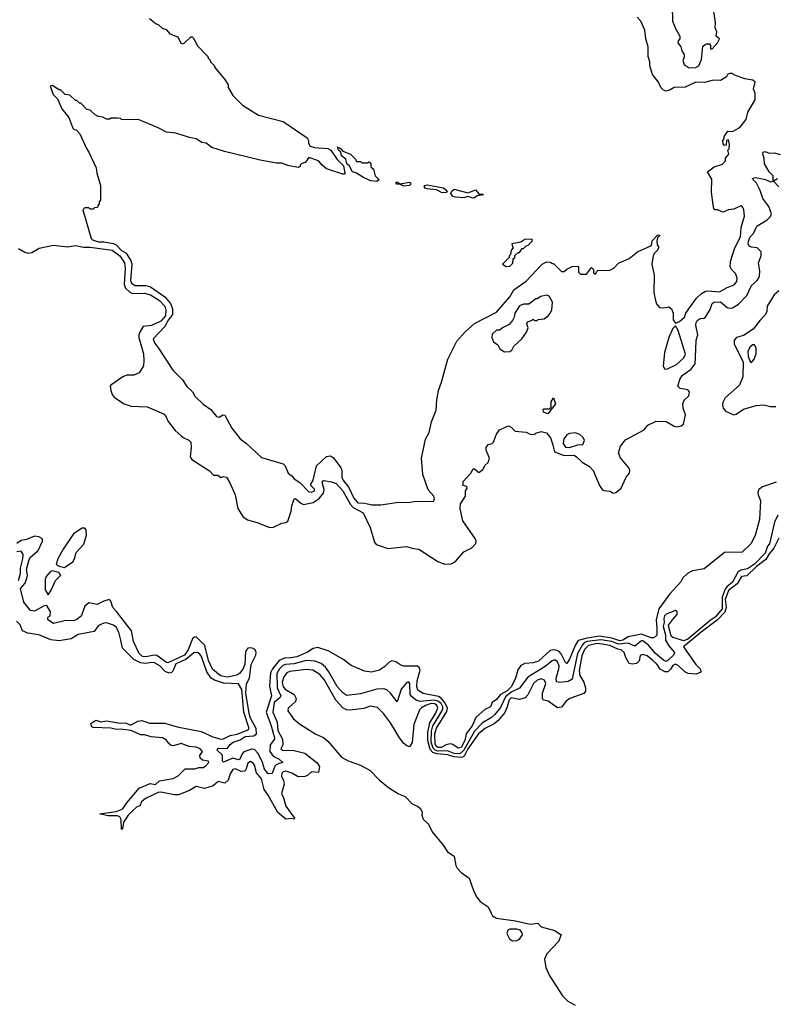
# Model space of a CAD drawing. Extents: x 2673034 to 2765626, y 830478 to 954748.
# Tile 91 of 126: x 2680675 to 2686239, y 906453 to 913706. Entities that reach past the tile are written whole.
import ezdxf

# ---------------------------------------------------------------- set-up
doc = ezdxf.new("R2010")
doc.units = 0

msp = doc.modelspace()

# ---------------------------------------------------------------- linework, layer by layer
at = {"layer": '0CON05XD'}
for points in [[(2685478.8, 913805), (2685483.3, 913695), (2685506.4, 913636.4), (2685536.7, 913585), (2685537.5, 913565), (2685525, 913550), (2685522.5, 913535), (2685542.5, 913505), (2685550, 913475), (2685569.3, 913449.3), (2685569.3, 913430.7), (2685557.5, 913405), (2685567.5, 913375), (2685605, 913350), (2685654.1, 913354.1), (2685675.6, 913365), (2685695, 913412.5), (2685705, 913510), (2685733, 913527), (2685755, 913527.5), (2685762.5, 913515), (2685761.7, 913491.7), (2685775, 913490), (2685812.5, 913535), (2685827.5, 913565), (2685803.6, 913583.6), (2685810, 913615), (2685797.5, 913645), (2685800, 913685), (2685780, 913815)], [(2682649.5, 912630.5), (2682605, 912648), (2682565, 912649.2), (2682445, 912670), (2682182.5, 912735), (2682090, 912765), (2682047, 912797), (2682015, 912800), (2681975, 912827.5), (2681925, 912837.5), (2681825, 912870), (2681755, 912876.2), (2681695, 912910), (2681555, 912966.7), (2681425, 912970), (2681417, 912977), (2681395, 912980), (2681345, 912980), (2681337, 912973), (2681315, 912972.5), (2681287, 912987), (2681253, 912993), (2681230, 913005), (2681195, 913040), (2681170, 913045), (2681125, 913090), (2681115, 913090), (2681095, 913110), (2681085, 913110), (2681045, 913150), (2681010, 913155), (2680975, 913190), (2680965, 913190), (2680915, 913220), (2680900, 913215), (2680922.5, 913155), (2680953, 913123), (2680985, 913050), (2681036.1, 912986.1), (2681066.4, 912906.4), (2681075, 912897.5), (2681090, 912895), (2681117.5, 912865), (2681166.7, 912756.7), (2681185, 912730), (2681237.5, 912615), (2681242.5, 912575), (2681270, 912485), (2681270, 912375), (2681260, 912365), (2681260, 912345), (2681251.7, 912338.3), (2681248.3, 912321.7), (2681225, 912320), (2681215, 912310), (2681195, 912310), (2681185, 912320), (2681155, 912320), (2681140, 912305), (2681200, 912095), (2681210, 912085), (2681255, 912069.2), (2681295, 912069.2), (2681366.1, 912056.1), (2681386.1, 912046.1), (2681425, 912006.5), (2681457, 911987), (2681492.6, 911932.6), (2681500.3, 911905), (2681490.3, 911785), (2681497.9, 911765), (2681525, 911748.4), (2681605, 911748.8), (2681638.8, 911738.8), (2681743.2, 911663.2), (2681785.5, 911615.5), (2681800, 911575), (2681800, 911535), (2681762.5, 911485), (2681745, 911448.5), (2681656.7, 911355), (2681667.5, 911325), (2681696.7, 911285), (2681802.5, 911125), (2681875, 911052.5), (2681905, 911002.5), (2681947.5, 910965), (2681965, 910932.5), (2682025, 910872.5), (2682083, 910833), (2682125, 910782.5), (2682145, 910777.5), (2682170, 910795), (2682185, 910792.5), (2682236.4, 910696.4), (2682298.3, 910618.3), (2682345, 910583.3), (2682455, 910480), (2682616.2, 910435), (2682629.3, 910419.3), (2682652.5, 910365), (2682680, 910345), (2682695, 910323.3), (2682737.7, 910297.7), (2682805, 910228.8), (2682825, 910226), (2682846.2, 910235), (2682845, 910246.7), (2682820, 910275), (2682820, 910285), (2682837, 910313), (2682861.7, 910418.3), (2682935, 910487.5), (2682963, 910493), (2682985, 910477.5), (2683038.8, 910405), (2683048, 910385), (2683047.5, 910362.5), (2683047.8, 910335), (2683055.5, 910315), (2683098.9, 910258.9), (2683135, 910180), (2683165, 910147.5), (2683216.1, 910143.9), (2683268.3, 910131.7), (2683335, 910131.2), (2683465, 910151.2), (2683535, 910148.8), (2683595, 910158), (2683723, 910157), (2683730, 910175), (2683723.8, 910195), (2683683.6, 910243.6), (2683642.7, 910355), (2683632.9, 910475), (2683664.3, 910615), (2683690.8, 910665), (2683706.6, 910743.4), (2683741.7, 910828.3), (2683746.7, 910905), (2683760, 910975), (2683782.2, 911035), (2683828, 911205), (2683850.3, 911249.7), (2683895, 911336.7), (2683955, 911406), (2684025, 911468), (2684185, 911551.2), (2684283.3, 911665), (2684313.8, 911715), (2684405, 911780), (2684522.5, 911905), (2684555, 911922.5), (2684585, 911920), (2684595, 911910), (2684605, 911910), (2684665, 911850), (2684685, 911850), (2684703, 911867), (2684743, 911887), (2684785, 911890), (2684790, 911885), (2684790, 911845), (2684805, 911830), (2684848.3, 911831.7), (2684885, 911880), (2684900, 911865), (2684901.7, 911841.7), (2684915, 911830), (2684921.7, 911848.3), (2684935, 911860), (2685015, 911857.5), (2685050, 911875), (2685085, 911912.5), (2685163.6, 911946.4), (2685225, 911996.7), (2685328.3, 912041.7), (2685333, 912077), (2685375, 912120), (2685390, 912115), (2685371.7, 912098.3), (2685367.5, 912075), (2685368.3, 912048.3), (2685380, 912035), (2685380, 912025), (2685375, 912010), (2685347, 911983), (2685340, 911965), (2685330, 911905), (2685346.4, 911823.6), (2685343.8, 911695), (2685356.1, 911636.1), (2685365, 911612.5), (2685386.4, 911586.4), (2685415, 911583.8), (2685455, 911590), (2685475.9, 911575.9), (2685487.5, 911545), (2685487.5, 911495), (2685505, 911470), (2685535, 911482.5), (2685570, 911515), (2685581.2, 911545), (2685603.2, 911576.8), (2685660, 911655), (2685695, 911689.4), (2685725, 911705.7), (2685745, 911708.6), (2685827.9, 911702.1), (2685885, 911733.8), (2685936.9, 911753.1), (2685955, 911777.5), (2685958, 911805), (2685946.2, 911835), (2685917.5, 911865), (2685907.5, 911885), (2685910, 911925), (2685941.2, 912025), (2685984.2, 912105), (2685988, 912175), (2686011.7, 912258.3), (2686008, 912305), (2685998.1, 912328.1), (2685985, 912334.2), (2685935, 912310), (2685893.9, 912306.1), (2685855, 912288.8), (2685845, 912290), (2685815, 912304.2), (2685794, 912305), (2685785.6, 912315.6), (2685782.8, 912342.8), (2685768.9, 912435), (2685771, 912531), (2685740, 912585), (2685789.3, 912620.7), (2685849.7, 912640.3), (2685873.3, 912665), (2685872.5, 912685), (2685897.5, 912715), (2685890, 912745), (2685900, 912755), (2685902.5, 912785), (2685895, 912820), (2685880, 912815), (2685878.3, 912781.7), (2685865, 912780), (2685855, 912790), (2685852.5, 912815), (2685861.7, 912828.3), (2685862.5, 912845), (2685890, 912885), (2685925, 912882.5), (2685979.3, 912910.7), (2686025, 912970), (2686037.5, 913025), (2686090, 913115), (2686090, 913165), (2686080, 913195), (2686090, 913245), (2686075, 913260), (2686015, 913270), (2685935, 913300), (2685925, 913310), (2685905, 913310), (2685890, 913305), (2685880, 913285), (2685835, 913257.5), (2685785, 913261.2), (2685717, 913243), (2685655, 913244.3), (2685575, 913208.1), (2685493.4, 913206.6), (2685465, 913188), (2685435, 913180), (2685415, 913186.7), (2685395.7, 913205.7), (2685379.2, 913245), (2685335, 913302.5), (2685324.3, 913334.3), (2685314.2, 913365), (2685316.2, 913395), (2685302.5, 913435), (2685304.2, 913505), (2685286.7, 913565), (2685279.3, 913629.3), (2685248.8, 913695), (2685221.2, 913725)], [(2681630, 913715), (2681680, 913675), (2681695, 913670), (2681723, 913643), (2681753, 913633), (2681781.7, 913601.7), (2681839.3, 913579.3), (2681861.7, 913531.7), (2681875, 913527.5), (2681885, 913533.3), (2681935, 913580), (2681945, 913580), (2681955, 913570), (2681983.6, 913513.6), (2682060, 913435), (2682061.7, 913421.7), (2682078.3, 913408.3), (2682080, 913395), (2682110, 913365), (2682110, 913355), (2682186.1, 913266.1), (2682210, 913225), (2682210, 913205), (2682245, 913147.5), (2682316.1, 913076.1), (2682432.3, 913002.3), (2682615, 912956.7), (2682792.5, 912835), (2682802.5, 912815), (2682801.2, 912795), (2682815, 912772.9), (2682845, 912762.9), (2682945, 912757.5), (2682965, 912743.3), (2683014, 912675), (2683059.8, 912629.8), (2683070, 912575), (2683065, 912567.5), (2683055, 912566.7), (2682935, 912608), (2682902.9, 912632.9), (2682875, 912665.8), (2682805, 912690), (2682780, 912655), (2682750, 912645), (2682740, 912635), (2682740, 912625), (2682725, 912617.5), (2682649.5, 912630.5)], [(2683305, 912513.8), (2683257.9, 912517.9), (2683200.8, 912545), (2683155.4, 912575.4), (2683125.8, 912585), (2683101.1, 912631.1), (2683083.8, 912643.8), (2683077.3, 912677.3), (2683045, 912702), (2683038.8, 912728.8), (2683023.8, 912743.8), (2683015, 912770), (2683020, 912760), (2683025, 912763.3), (2683038.8, 912755), (2683055, 912736.7), (2683110, 912715), (2683148.3, 912678.3), (2683155, 912660), (2683185, 912660), (2683195, 912650), (2683235, 912650), (2683248.3, 912658.3), (2683260, 912645), (2683261.7, 912621.7), (2683280, 912605), (2683293.8, 912555), (2683322.5, 912525), (2683305, 912513.8)], [(2682971.2, 910301.2), (2683005, 910288.4), (2683055, 910236.2), (2683111.6, 910135), (2683131.8, 910111.8), (2683205, 910072.1), (2683255, 909966), (2683287.9, 909857.9), (2683300.5, 909840.5), (2683385, 909810), (2683524, 909824), (2683575, 909809.3), (2683615, 909806.6), (2683755, 909715.7), (2683805, 909694.1), (2683852.7, 909697.3), (2683885, 909713.8), (2683944.6, 909785), (2684005, 909816.4), (2684033.1, 909846.9), (2684036.2, 909865), (2684028.9, 909885), (2683938.2, 910015), (2683931.1, 910045), (2683919.2, 910105), (2683921.1, 910138.9), (2683958, 910195), (2683957.5, 910235), (2683970, 910255), (2683967, 910267), (2683940, 910275), (2683940, 910305), (2683997.5, 910365), (2684015, 910397.5), (2684025, 910397.5), (2684055, 910370), (2684085, 910392.5), (2684103.8, 910425), (2684125.7, 910445), (2684135.8, 910475), (2684110, 910535), (2684110, 910555), (2684125, 910577.5), (2684155, 910583.3), (2684165, 910592.5), (2684185, 910652.5), (2684207.5, 910685), (2684275, 910713.3), (2684295, 910703.3), (2684324.2, 910674.2), (2684405, 910667.5), (2684435, 910652.5), (2684465, 910650), (2684475, 910660), (2684515, 910672.5), (2684555, 910661.2), (2684584.3, 910624.3), (2684602.1, 910575), (2684612.4, 910522.4), (2684685, 910495.3), (2684757.3, 910497.3), (2684776.5, 910486.5), (2684817.2, 910447.2), (2684871.1, 910415), (2684898.2, 910385), (2684944.7, 910274.7), (2684965, 910244.3), (2684977.5, 910237.5), (2685023.2, 910233.2), (2685045, 910218.8), (2685065, 910222.5), (2685103.8, 910255), (2685142, 910335), (2685165.6, 910365), (2685167.5, 910385), (2685160.8, 910405), (2685099.1, 910479.1), (2685085.6, 910515), (2685099.4, 910565), (2685135, 910610), (2685273.8, 910685), (2685301.1, 910718.9), (2685361.7, 910748.3), (2685435, 910745.7), (2685495, 910712.5), (2685515, 910707.5), (2685545, 910714.3), (2685562.6, 910727.4), (2685577.5, 910795), (2685560, 910845), (2685558.2, 910875), (2685568.1, 910901.9), (2685603.1, 910935), (2685607.1, 910965), (2685595, 910980), (2685538.3, 910988.3), (2685522, 911005), (2685535.4, 911055), (2685553.6, 911085), (2685619.1, 911130.9), (2685649.9, 911170.1), (2685654.4, 911275.6), (2685656.5, 911345), (2685669.6, 911385), (2685654.3, 911455), (2685656, 911475), (2685665, 911490.5), (2685685, 911503.5), (2685713.6, 911506.4), (2685725.3, 911514.7), (2685759.9, 911570.1), (2685775, 911614.2), (2685790, 911625), (2685836.8, 911626.8), (2685885, 911585.8), (2685905, 911579.5), (2685925, 911582.7), (2685968.8, 911611.2), (2686030, 911675), (2686063.1, 911746.9), (2686105, 911784.4), (2686122.5, 911815), (2686125.7, 911855), (2686115.7, 911915), (2686135.6, 911965), (2686135.5, 911995), (2686105.9, 912025.9), (2686065, 912029.1), (2686047.3, 912037.3), (2686039.7, 912055), (2686041.1, 912075), (2686054.7, 912105), (2686079.4, 912130.6), (2686104.5, 912185), (2686179.4, 912230.6), (2686204.4, 912255), (2686211.5, 912275), (2686190.7, 912330.7), (2686148, 912388), (2686127.4, 912447.4), (2686101.8, 912501.8), (2686076, 912525), (2686071.9, 912538.1), (2686095, 912543.3), (2686168, 912528), (2686205, 912511.4), (2686222.5, 912515), (2686224.2, 912555), (2686194.4, 912584.4), (2686158.6, 912645), (2686156.7, 912685), (2686146.9, 912715), (2686150, 912730), (2686165, 912735.6), (2686195, 912723.1), (2686234.2, 912724.2), (2686275, 912712.2)], [(2686255, 912533.3), (2686226.7, 912515), (2686264.2, 912474.2)], [(2683505, 912479.2), (2683475, 912493.3), (2683450, 912495), (2683443.8, 912505), (2683455, 912510), (2683475, 912497.5), (2683545, 912509.2), (2683553.3, 912505), (2683555.7, 912495), (2683545, 912484.5), (2683505, 912479.2)], [(2683785, 912430.8), (2683745, 912452.5), (2683675, 912460), (2683661.2, 912465), (2683653.9, 912476.1), (2683657.5, 912485), (2683675, 912489.2), (2683795, 912466.2), (2683822.5, 912445), (2683815, 912433.3), (2683785, 912430.8)], [(2684015, 912390), (2683975, 912403.8), (2683945, 912392.5), (2683885, 912398.8), (2683863.9, 912403.9), (2683850, 912425), (2683857.7, 912442.3), (2683875, 912456.2), (2683975, 912431.2), (2684033, 912453), (2684055, 912420), (2684085, 912420), (2684090, 912415), (2684045, 912407.5), (2684025, 912392.5), (2684015, 912390)], [(2684258.3, 911888.3), (2684285, 911890), (2684307, 911913), (2684310, 911945), (2684320, 911955), (2684321.7, 911968.3), (2684345, 911990), (2684355, 911990), (2684375, 912020), (2684385, 912020), (2684405, 912040), (2684420, 912045), (2684450, 912075), (2684448.3, 912088.3), (2684395, 912086.7), (2684365, 912067.5), (2684300, 912055), (2684303, 912033), (2684310, 912025), (2684293, 912007), (2684290, 911975), (2684280, 911965), (2684280, 911955), (2684230, 911905), (2684258.3, 911888.3)], [(2680665, 912019.2), (2680712.6, 911992.6), (2680736.6, 911986.6), (2680765, 911990.8), (2680817.4, 912022.6), (2680925, 912045.2), (2681027.1, 912032.9), (2681085, 912042.2), (2681145, 912029.1), (2681195, 912030), (2681355, 912008.7), (2681411.8, 911965), (2681445.8, 911915), (2681452.4, 911875), (2681443.9, 911755), (2681455, 911728.8), (2681485, 911698.8), (2681505, 911688.9), (2681595, 911691.8), (2681638.1, 911678.1), (2681705, 911636.1), (2681744.6, 911595), (2681751.6, 911565), (2681748.7, 911525), (2681714.4, 911485), (2681645, 911453.8), (2681585, 911444.4), (2681561.2, 911408.8), (2681551.8, 911385), (2681551.5, 911365), (2681587.5, 911245), (2681590, 911195), (2681586.6, 911155), (2681555.6, 911104.4), (2681515, 911087.8), (2681465, 911086), (2681435, 911074.1), (2681347.1, 911012.9), (2681342, 911005), (2681345.2, 910975), (2681355.2, 910945.2), (2681372.9, 910922.9), (2681445, 910876.9), (2681495, 910859.6), (2681613.8, 910853.8), (2681735, 910802.2), (2681745, 910794.2), (2681769.1, 910745), (2681819.5, 910679.5), (2681865, 910640.6), (2681878.2, 910628.2), (2681919.4, 910609.4), (2681934, 910594), (2681938.5, 910555), (2681931.2, 910485), (2681941.4, 910465), (2682072.5, 910382.5), (2682101.7, 910351.7), (2682135, 910350), (2682155, 910332.5), (2682175, 910340), (2682197.5, 910335), (2682223.6, 910293.6), (2682262.5, 910205), (2682281.2, 910105), (2682318.6, 910045), (2682352.1, 910022.1), (2682422.9, 910002.9), (2682515, 909964.4), (2682545, 909966.9), (2682605, 909996.9), (2682635, 910001.5), (2682649.5, 910010.5), (2682675.3, 910085), (2682679.2, 910125), (2682695, 910176.7), (2682705, 910178), (2682745, 910143.5), (2682765, 910135.4), (2682835, 910149.2), (2682880.2, 910179.8), (2682912.3, 910217.7), (2682917.5, 910245), (2682903.9, 910286.1), (2682905, 910306.9), (2682915, 910311.8), (2682971.2, 910301.2)], [(2684245, 911260), (2684285, 911262.5), (2684299.3, 911270.7), (2684315, 911300), (2684372.5, 911355), (2684407, 911403), (2684420, 911435), (2684410, 911465), (2684415, 911480), (2684448.3, 911491.7), (2684455, 911500), (2684465, 911490), (2684485, 911490), (2684493, 911497), (2684537, 911503), (2684566.4, 911523.6), (2684582.5, 911545), (2684592.5, 911565), (2684597.5, 911625), (2684575, 911670), (2684555, 911677.5), (2684513, 911667), (2684485, 911650), (2684475, 911650), (2684425, 911610), (2684385, 911610), (2684355, 911597.5), (2684320, 911545), (2684317.5, 911515), (2684305, 911490), (2684280, 911460), (2684230, 911435), (2684211.7, 911418.3), (2684185, 911417.5), (2684155, 911390), (2684152.5, 911365), (2684163, 911333), (2684195, 911310), (2684210.7, 911280.7), (2684245, 911260)], [(2686265, 911707.9), (2686230.2, 911679.8), (2686180.4, 911595), (2686175.9, 911555), (2686167.3, 911535), (2686127.3, 911492.7), (2686077.4, 911425), (2686005, 911378.2), (2685953.3, 911365), (2685935.8, 911345), (2685935.7, 911315), (2686003.2, 911185), (2685999.4, 911075), (2685975.4, 911014.6), (2685871, 910919), (2685853.8, 910885), (2685850.9, 910865), (2685855.5, 910845), (2685872.2, 910822.2), (2685935, 910795.6), (2685951.3, 910798.7), (2686005, 910836), (2686097.3, 910862.7), (2686155, 910869.4), (2686205, 910855.6), (2686244.4, 910855.6)], [(2685425, 911132.5), (2685445, 911133.3), (2685511.2, 911165), (2685566.2, 911215), (2685577.7, 911242.3), (2685523.3, 911415), (2685505, 911450), (2685485, 911430), (2685458.3, 911371.7), (2685424.1, 911254.1), (2685413.9, 911153.9), (2685425, 911132.5)], [(2686065, 911180), (2686083.8, 911205), (2686098.8, 911245), (2686098.3, 911288.3), (2686085, 911310), (2686075, 911310), (2686055, 911296), (2686036.8, 911263.2), (2686038.5, 911225), (2686055, 911186.7), (2686065, 911180)], [(2684565, 910802.5), (2684532.5, 910815), (2684530, 910835), (2684535, 910840), (2684575, 910840), (2684588.3, 910851.7), (2684588.3, 910891.7), (2684605, 910920), (2684620, 910875), (2684565, 910802.5)], [(2684725, 910554.7), (2684785, 910573.3), (2684822.5, 910577.5), (2684833.3, 910605), (2684825, 910627.5), (2684799.3, 910649.3), (2684765, 910661.9), (2684725, 910658.2), (2684705, 910646.7), (2684682.7, 910617.3), (2684677.5, 910585), (2684695, 910556.9), (2684725, 910554.7)], [(2686245, 910298.1), (2686145, 910264.4), (2686118, 910245), (2686111.4, 910225), (2686114.3, 910205), (2686130.8, 910165), (2686122.8, 910025), (2686090.7, 909905), (2686060.4, 909845), (2685995, 909782.5), (2685865, 909780.8), (2685715, 909660), (2685628.8, 909645), (2685593.8, 909626.2), (2685559.6, 909595), (2685542.9, 909565), (2685463.1, 909476.9), (2685381.1, 909365), (2685363.2, 909285), (2685366.6, 909223.4), (2685367.1, 909172.9), (2685345, 909151.2), (2685325, 909152.5), (2685255, 909179.1), (2685155, 909158.5), (2685115.5, 909135), (2685095, 909130), (2685035, 909148.8), (2684945, 909163.7), (2684855, 909151.1), (2684787.2, 909132.7), (2684764.5, 909095.5), (2684725, 908996), (2684705, 908963.8), (2684695, 908970), (2684662.1, 909035), (2684645, 909053.1), (2684615, 909063.7), (2684581, 909059), (2684495, 908981.2), (2684455, 908967.5), (2684395, 908963.3), (2684365, 908949.2), (2684344, 908916), (2684325, 908854.2), (2684295.7, 908795), (2684265, 908762.8), (2684216, 908735), (2684185, 908699.1), (2684154.7, 908675.3), (2684142.2, 908645), (2684101.1, 908625), (2684033.4, 908566.6), (2684008.1, 908505), (2683962.9, 908445), (2683952.1, 908395), (2683925, 908345.5), (2683905, 908340), (2683865, 908366.7), (2683845, 908371.5), (2683815, 908364.6), (2683778.6, 908345), (2683755, 908344), (2683742.1, 908355), (2683735, 908372), (2683731, 908445), (2683745, 908486.9), (2683821, 908609), (2683825.2, 908635.2), (2683806.2, 908676.2), (2683778.1, 908708.1), (2683759.5, 908719.5), (2683645, 908742.7), (2683606.1, 908766.1), (2683600.6, 908790.6), (2683603, 908835), (2683623.4, 908915), (2683616.9, 908935), (2683605, 908944.6), (2683502.6, 908942.6), (2683480.5, 908950.5), (2683445, 908975.6), (2683415, 908984), (2683395.8, 908974.2), (2683365, 908940), (2683325, 908914.2), (2683265, 908899.2), (2683215, 908908), (2683115, 908948.8), (2683055, 908996.2), (2682946.8, 909056.8), (2682870.3, 909080.3), (2682835, 909073.6), (2682795, 909047.5), (2682715, 909012.3), (2682675, 909003.9), (2682625, 909003.3), (2682584.5, 908985.5), (2682536.6, 908925), (2682521.4, 908895), (2682513.6, 908796.4), (2682528.5, 908725), (2682490.4, 908605), (2682527.3, 908505), (2682550.9, 908415), (2682551.1, 908405), (2682519.1, 908365), (2682518, 908315), (2682540.3, 908280.3), (2682585, 908257.5), (2682612.5, 908235), (2682585, 908226), (2682562.6, 908217.4), (2682553.1, 908206.9), (2682535, 908152.5), (2682505, 908150), (2682476.7, 908185), (2682463.6, 908235), (2682431.2, 908301.2), (2682405, 908330.5), (2682385, 908332.9), (2682326.5, 908313.5), (2682312.3, 908297.7), (2682295, 908258), (2682285, 908252.9), (2682243.9, 908266.1), (2682175, 908237.5), (2682167.5, 908245), (2682168.8, 908288.8), (2682130, 908325), (2682133.6, 908336.4), (2682140.7, 908339.3), (2682202.5, 908337.5), (2682225, 908366.7), (2682247.3, 908382.7), (2682299.5, 908400.5), (2682336, 908425), (2682398.8, 908431.2), (2682418.8, 908445), (2682415.7, 908485.7), (2682375, 908560.5), (2682364.8, 908595), (2682341.2, 908745), (2682346, 908814), (2682367.3, 908855), (2682380.7, 908955), (2682413.7, 909025), (2682415.3, 909045), (2682408.2, 909065), (2682395, 909074.6), (2682375, 909079.2), (2682354.3, 909075), (2682338.7, 909051.3), (2682332.9, 908955), (2682319.1, 908920.9), (2682296.8, 908893.2), (2682275, 908878.1), (2682205, 908862.4), (2682153.6, 908873.6), (2682095, 908921.1), (2682065.2, 908985), (2682039.1, 909095), (2681975, 909158.9), (2681961.7, 909158.3), (2681948.2, 909145), (2681916.5, 909063.5), (2681888.2, 909025), (2681765, 908968.5), (2681755, 908969.5), (2681685, 909022.5), (2681664.7, 909025.3), (2681605, 909011.8), (2681580, 909015), (2681555, 909036.2), (2681512.5, 909125), (2681498.6, 909205), (2681387.2, 909347.2), (2681360.8, 909375), (2681345, 909422.5), (2681335, 909433.8), (2681295, 909422.9), (2681245, 909397.5), (2681185, 909409.2), (2681153.6, 909386.4), (2681128.5, 909311.5), (2681095, 909287.5), (2681073, 909277), (2681015, 909279.2), (2680925, 909256.7), (2680883.3, 909285), (2680882.5, 909305), (2680900, 909315), (2680902.5, 909345), (2680875, 909390), (2680855, 909387.5), (2680785, 909348.8), (2680755, 909353.3), (2680704.7, 909414.7), (2680680.6, 909515), (2680714.2, 909555.8), (2680728.5, 909591.5), (2680731.4, 909615), (2680724.3, 909655), (2680745, 909730), (2680755, 909746), (2680811.4, 909795), (2680841.8, 909865), (2680842.1, 909882.1), (2680816.9, 909896.9), (2680785, 909900.8), (2680725, 909876.5), (2680685, 909868.9), (2680655, 909848.4)], [(2686258.8, 910055), (2686234.2, 910005), (2686195.5, 909845), (2686182.4, 909827.6), (2686165, 909775.4), (2686085, 909694.3), (2686035, 909661), (2685985, 909649.8), (2685964.5, 909635.5), (2685925, 909563.1), (2685882.2, 909527.8), (2685869.6, 909510.4), (2685846.9, 909453.1), (2685847.4, 909365), (2685797.1, 909305), (2685758.9, 909281.1), (2685595, 909143.6), (2685565, 909129.8), (2685484.6, 909154.6), (2685472.5, 909165), (2685453.8, 909245), (2685483.3, 909285), (2685515.8, 909324.2), (2685515.8, 909345), (2685505, 909353.8), (2685435, 909325.6), (2685423.5, 909315), (2685417.5, 909295), (2685420, 909265), (2685412.9, 909235), (2685431.9, 909175), (2685430, 909135), (2685455, 909093.6), (2685498.2, 909045), (2685490, 909025), (2685445, 908982.3), (2685435, 908977.3), (2685415, 908987.1), (2685357.7, 909037.7), (2685305, 909097.6), (2685265, 909130), (2685255, 909130.9), (2685205, 909091.3), (2685155, 909113), (2685085, 909106.6), (2685035.7, 909125.7), (2684955, 909138.4), (2684853.8, 909126.2), (2684835, 909118.1), (2684819.1, 909100.9), (2684783.4, 909036.6), (2684742.9, 908847.1), (2684715, 908829.6), (2684653.1, 908823.1), (2684627.2, 908827.2), (2684624.7, 908854.7), (2684646.1, 908925), (2684646.9, 908945), (2684635, 908975.5), (2684615, 908989.6), (2684595, 908983.9), (2684545, 908940.4), (2684416.9, 908863.1), (2684355, 908782.7), (2684295, 908751.4), (2684251.9, 908718.1), (2684215, 908638.2), (2684175, 908587.5), (2684148.5, 908565), (2684083.3, 908526.7), (2684023.3, 908465), (2683945.2, 908324.8), (2683915, 908297.2), (2683875, 908300.1), (2683825, 908319), (2683755, 908317.1), (2683734.4, 908324.4), (2683719.1, 908339.1), (2683705.3, 908385), (2683707.6, 908465), (2683718.1, 908505), (2683753.6, 908563.6), (2683790.3, 908625), (2683789.8, 908645), (2683777.6, 908667.6), (2683755, 908685.5), (2683725, 908694.4), (2683625, 908683.1), (2683594, 908694), (2683560.5, 908720.5), (2683551.5, 908735), (2683548.6, 908815), (2683539.3, 908829.3), (2683526.1, 908823.9), (2683485, 908773.3), (2683455, 908680), (2683405.6, 908745.6), (2683378.7, 908768.7), (2683357, 908777), (2683305, 908774.4), (2683185, 908739.1), (2683085, 908726.9), (2683055, 908748.1), (2683013.6, 908795), (2682952.6, 908902.6), (2682926.2, 908936.2), (2682895, 908963.8), (2682849.6, 908979.6), (2682784.7, 908984.7), (2682695, 908960), (2682633.1, 908956.9), (2682612.5, 908947.5), (2682587.7, 908925), (2682569.7, 908889.7), (2682571.5, 908785), (2682598.6, 908725), (2682590.2, 908709.8), (2682548.2, 908675), (2682540.2, 908605), (2682570.2, 908530.2), (2682575, 908470), (2682610.8, 908405), (2682612.9, 908365), (2682597.5, 908335), (2682610, 908325), (2682695, 908323.1), (2682775, 908303.3), (2682865, 908232.5), (2682882.5, 908205), (2682875, 908160), (2682825, 908164.2), (2682795, 908138.6), (2682775, 908131.5), (2682725, 908129.5), (2682678.8, 908155), (2682635, 908170.4), (2682615, 908166.5), (2682605.6, 908155), (2682601.9, 908131.9), (2682616.9, 908105), (2682622.3, 908075), (2682604.1, 908005), (2682618.5, 907975), (2682635, 907911.9), (2682699.2, 907825), (2682695, 907816.7), (2682675, 907820.5), (2682635, 907816.5), (2682574.8, 907864.8), (2682505, 907994.4), (2682475.3, 908035.3), (2682455, 908114), (2682418.4, 908158.4), (2682404.3, 908215), (2682395, 908228.6), (2682375, 908240.8), (2682355, 908228.8), (2682339.8, 908180.2), (2682330.2, 908169.8), (2682305, 908168.8), (2682265, 908187.9), (2682245, 908183.1), (2682225, 908150.8), (2682210.8, 908105), (2682185, 908080.8), (2682136.5, 908093.5), (2682099, 908061), (2682035, 908043.5), (2681975, 908057.6), (2681925, 908028.3), (2681843.4, 907996.6), (2681815, 907996.5), (2681715, 908014.6), (2681695, 908012.5), (2681600.9, 907969.1), (2681573.1, 907945), (2681560, 907915), (2681535, 907904.5), (2681503.5, 907875), (2681472.7, 907845), (2681440.5, 907795), (2681433.8, 907755), (2681425, 907740), (2681421.8, 907815), (2681412.8, 907832.8), (2681395, 907840), (2681325, 907841.9), (2681262.5, 907855), (2681385, 907874), (2681435, 907892.5), (2681463.2, 907936.8), (2681554.7, 908045.3), (2681635, 908080.5), (2681675, 908071.4), (2681705, 908099.4), (2681805, 908116), (2681841.5, 908135), (2681893.6, 908186.4), (2681965, 908186.9), (2681993.5, 908196.5), (2682025, 908197.7), (2682045, 908209.2), (2682067.1, 908235), (2682063.3, 908245), (2682021.5, 908251.5), (2682003.1, 908265), (2682001.1, 908285), (2682020.9, 908315), (2682004.3, 908335), (2681975, 908347.5), (2681922.1, 908352.1), (2681865, 908373.1), (2681805, 908356.6), (2681790, 908360), (2681773.4, 908373.4), (2681755, 908397.5), (2681726.7, 908415), (2681641.9, 908421.9), (2681595, 908437.5), (2681565, 908436.7), (2681495, 908470), (2681415, 908480), (2681385, 908476), (2681347, 908487), (2681215, 908491.2), (2681205, 908497.5), (2681198.3, 908521.7), (2681235, 908545.8), (2681274.2, 908534.2), (2681315, 908542), (2681415, 908523.3), (2681455, 908526), (2681485, 908511.2), (2681495, 908511.2), (2681545, 908538), (2681575, 908544.2), (2681634.2, 908524.2), (2681744.6, 908524.6), (2681835, 908496.6), (2682011.3, 908461.3), (2682096.1, 908423.9), (2682155, 908405.8), (2682175, 908407.5), (2682225, 908432.6), (2682276.8, 908443.2), (2682356.3, 908473.7), (2682365.3, 908485), (2682325.9, 908605), (2682310.6, 908770.6), (2682285, 908813.8), (2682175, 908819.3), (2682110.2, 908840.2), (2682084.8, 908854.8), (2682052.5, 908902.5), (2682014, 909014), (2682002.4, 909032.4), (2681985, 909043.8), (2681957.9, 909042.1), (2681898.4, 908991.6), (2681825, 908962), (2681802.3, 908907.7), (2681792.4, 908897.6), (2681775, 908892.9), (2681745, 908903.4), (2681708, 908945), (2681667, 908967), (2681645, 908970.5), (2681605, 908963.6), (2681565, 908968.7), (2681515, 908992.1), (2681432.5, 909075), (2681420.8, 909135), (2681405.5, 909195), (2681385, 909230.6), (2681365, 909244.6), (2681315, 909263.3), (2681295, 909260.8), (2681255, 909242.1), (2681222.1, 909197.9), (2681105, 909177.5), (2681054.4, 909145.6), (2680965, 909129.3), (2680905, 909137.5), (2680815, 909174.4), (2680735, 909187.3), (2680695, 909204.3), (2680677.4, 909247.4), (2680652.5, 909275)], [(2681005, 909671.4), (2681065, 909712.7), (2681077.8, 909735), (2681089.6, 909780.4), (2681148.3, 909841.7), (2681167.8, 909907.8), (2681165.5, 909945), (2681155, 909959.2), (2681135, 909960.8), (2681072.1, 909917.9), (2680995, 909805.8), (2680955.8, 909735), (2680943.9, 909693.9), (2680965, 909680), (2681005, 909671.4)], [(2686264.5, 909885.5), (2686228, 909812), (2686195, 909771.9), (2686170.7, 909729.3), (2686101.6, 909678.4), (2686029.8, 909610.2), (2685990.9, 909605), (2685959.1, 909550.9), (2685895, 909500.6), (2685869.7, 909435), (2685878.4, 909375), (2685868.1, 909341.9), (2685814.5, 909285.4), (2685693.3, 909195), (2685564.5, 909085), (2685655, 908955.6), (2685685.6, 908925), (2685691.4, 908905), (2685685, 908896), (2685655.7, 908884.3), (2685598.6, 908888.6), (2685573.1, 908903.1), (2685525, 908949.4), (2685505, 908958.2), (2685485, 908948.6), (2685468.8, 908921.2), (2685448.1, 908901.9), (2685425, 908900.8), (2685392.6, 908922.6), (2685370, 908955), (2685335, 908987.5), (2685295, 909018.8), (2685265, 909030), (2685245, 909022.5), (2685237, 908983), (2685216.4, 908963.6), (2685185, 908958.8), (2685164, 908964), (2685138.3, 909008.3), (2685126, 909045), (2685105, 909063.3), (2685078.6, 909068.6), (2685020, 909095), (2684965, 909106.2), (2684925, 909109.4), (2684863.7, 909096.3), (2684835, 909065.5), (2684815, 909019.2), (2684795, 908912.5), (2684799.3, 908875), (2684828.8, 908825), (2684842.1, 908785), (2684840.9, 908759.1), (2684828.2, 908741.8), (2684726.7, 908705), (2684698.8, 908685), (2684665, 908642.5), (2684635, 908637.5), (2684567.5, 908685), (2684535, 908693.3), (2684523.8, 908703.8), (2684523.9, 908743.9), (2684550, 908815), (2684539.7, 908839.7), (2684515, 908849.4), (2684485, 908840), (2684457.5, 908815), (2684416.3, 908733.7), (2684398.5, 908711.5), (2684355, 908698.5), (2684295, 908709.2), (2684280, 908695), (2684263.8, 908645), (2684248.7, 908601.3), (2684197.8, 908542.2), (2684170, 908520), (2684105, 908487.7), (2684053.2, 908445), (2683975, 908333.6), (2683948.2, 908281.8), (2683930.1, 908269.9), (2683875, 908276.1), (2683825, 908290.6), (2683747.5, 908297.5), (2683718.3, 908308.3), (2683698.6, 908328.6), (2683680.6, 908395), (2683679.8, 908455), (2683694.9, 908525.1), (2683736.8, 908595), (2683753.7, 908635), (2683745.8, 908655), (2683730.9, 908665), (2683705, 908667.5), (2683663.6, 908655), (2683633, 908637), (2683618.8, 908621.2), (2683578.2, 908515), (2683565, 908382.5), (2683545, 908350), (2683525, 908355.8), (2683505, 908374.3), (2683471.9, 908415), (2683439.2, 908469.2), (2683406.3, 908526.3), (2683355, 908596.2), (2683309.5, 908639.5), (2683255, 908650), (2683208.3, 908631.7), (2683105, 908618.9), (2683082.4, 908622.4), (2683055, 908636.5), (2683002.1, 908692.1), (2682916.2, 908845), (2682885, 908882.2), (2682833.8, 908915), (2682785, 908918.8), (2682665, 908904.5), (2682643.3, 908895), (2682619.6, 908865), (2682606.9, 908825), (2682615, 908791.9), (2682630, 908775), (2682695.3, 908735.3), (2682712.1, 908705), (2682705, 908684.5), (2682652.5, 908635), (2682648.8, 908615), (2682691.2, 908555), (2682735, 908518), (2682855, 908442), (2682911.7, 908418.3), (2682945, 908390), (2683045, 908272.5), (2683095, 908247.1), (2683184.3, 908214.3), (2683255, 908176.2), (2683323.8, 908105), (2683389.7, 908049.7), (2683465, 908004), (2683514.1, 907984.1), (2683565, 907930), (2683605, 907912.5), (2683627.5, 907895), (2683639.3, 907869.3), (2683637.5, 907845), (2683646.4, 907816.4), (2683685, 907780), (2683712.7, 907722.7), (2683794.1, 907624.1), (2683825, 907576.7), (2683873.6, 907543.6), (2683885.8, 907475.8), (2683896, 907455), (2683925, 907423.8), (2683985, 907382.5), (2684020, 907285), (2684042.4, 907242.4), (2684065, 907211.2), (2684125, 907172), (2684146.9, 907125), (2684157.1, 907105), (2684185, 907086.4), (2684325, 907068.1), (2684435, 907043.3), (2684491.7, 907051.7), (2684515, 907022.5), (2684615.8, 906995.8), (2684662.5, 906965), (2684642.5, 906915), (2684556.7, 906825), (2684540, 906785), (2684548.8, 906725), (2684575, 906667.5), (2684673.3, 906515), (2684712.5, 906475), (2684765, 906447.5)], [(2680667.1, 909575), (2680681.1, 909625), (2680679.8, 909665), (2680698.6, 909735), (2680700.7, 909765), (2680685, 909789.5), (2680655, 909785.4)], [(2680885, 909470), (2680907.7, 909502.3), (2680938, 909575), (2680976.7, 909615), (2680963.9, 909633.9), (2680913.6, 909646.4), (2680900.5, 909639.5), (2680870, 909605), (2680862.3, 909582.3), (2680863.3, 909505), (2680885, 909470)], [(2684305, 906920), (2684335, 906922.5), (2684355, 906932.5), (2684377.5, 906965), (2684375, 906980), (2684359.3, 906999.3), (2684335, 907007.5), (2684285, 907006.2), (2684270.7, 906999.3), (2684262.5, 906975), (2684282.5, 906935), (2684305, 906920)]]:
    msp.add_lwpolyline(points, dxfattribs=at)

doc.saveas('drawing.dxf')
